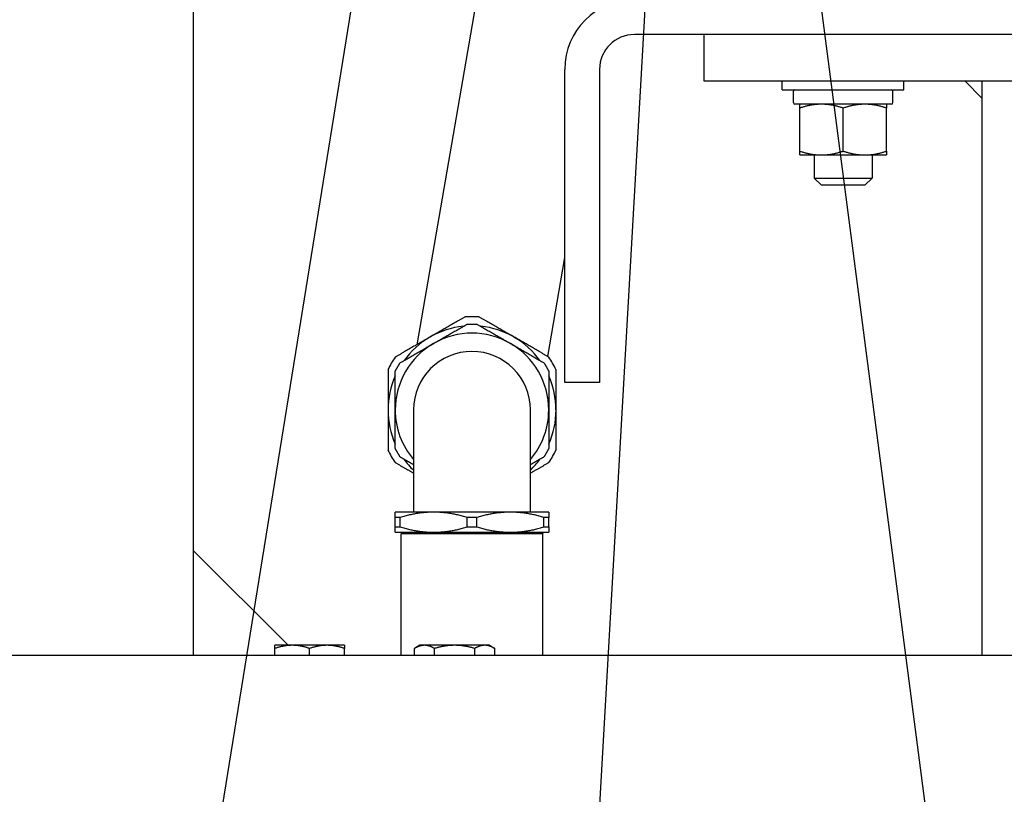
# Paper-space layout 'SHEET_3' of a CAD drawing. Header units: inches. Extents: x 3 to 360, y 8 to 227.
# Tile 26 of 117: x 36 to 46, y 153 to 162. Entities that reach past the tile are written whole.
import ezdxf

# ---------------------------------------------------------------- set-up
doc = ezdxf.new("R2010")
doc.units = ezdxf.units.IN
doc.header["$LTSCALE"] = 10.666667
doc.header["$MEASUREMENT"] = 0
doc.layers.get('0').update_dxf_attribs({"lineweight": 25})
doc.layers.add('DIMEN', color=7, linetype='Continuous', lineweight=25)
doc.styles.add('Current-ANSI', font='arial.ttf')

# ---------------------------------------------------------------- blocks, each defined once
blk = doc.blocks.new('Balloon94')
at = {"layer": 'DIMEN', "linetype": 'Continuous', "lineweight": 25}
blk.add_line((3.73082, 15.40321), (3.51161, 14.04617), dxfattribs=at)
blk = doc.blocks.new('Balloon95')
at = {"layer": 'DIMEN', "linetype": 'Continuous', "lineweight": 25}
for p, q in [((4.01039, 15.52832), (3.9721, 15.4053)), ((4.0033, 15.40353), (4.01039, 15.52832)), ((4.0345, 15.40175), (4.01039, 15.52832)), ((4.0033, 15.40353), (3.93663, 14.23153)), ((3.9721, 15.4053), (4.0345, 15.40175))]:
    blk.add_line(p, q, dxfattribs=at)
at = {"layer": 'DIMEN', "linetype": 'Continuous', "lineweight": 25, "flags": 128}
blk.add_lwpolyline([(4.0345, 15.40175), (4.01039, 15.52832), (3.9721, 15.4053), (4.0345, 15.40175)], dxfattribs=at)
at = {"layer": 'DIMEN'}
blk.add_circle((3.92601, 14.04496), 0.1875, dxfattribs=at)
blk.add_solid([(4.0345, 15.40175), (4.01039, 15.52832), (3.9721, 15.4053), (4.0345, 15.40175)], dxfattribs=at)
at = {"layer": 'DIMEN', "insert": (3.92601, 14.04601), "char_height": 0.125, "attachment_point": 5, "style": 'Current-ANSI'}
blk.add_mtext('18', dxfattribs=at)
blk = doc.blocks.new('Balloon96')
at = {"layer": 'DIMEN', "linetype": 'Continuous', "lineweight": 25}
blk.add_line((4.14031, 15.38158), (4.33182, 13.91059), dxfattribs=at)
blk = doc.blocks.new('Balloon143')
at = {"layer": 'DIMEN', "linetype": 'Continuous', "lineweight": 25}
for p, q in [((4.28708, 15.41317), (4.24629, 15.53133)), ((4.31662, 15.42337), (4.24629, 15.53133)), ((4.24629, 15.53133), (4.25754, 15.40297)), ((4.25754, 15.40297), (4.31662, 15.42337)), ((4.28708, 15.41317), (4.69589, 14.22911))]:
    blk.add_line(p, q, dxfattribs=at)
at = {"layer": 'DIMEN', "linetype": 'Continuous', "lineweight": 25, "flags": 128}
blk.add_lwpolyline([(4.31662, 15.42337), (4.24629, 15.53133), (4.25754, 15.40297), (4.31662, 15.42337)], dxfattribs=at)
at = {"layer": 'DIMEN'}
blk.add_circle((4.757, 14.05211), 0.1875, dxfattribs=at)
blk.add_solid([(4.31662, 15.42337), (4.24629, 15.53133), (4.25754, 15.40297), (4.31662, 15.42337)], dxfattribs=at)
at = {"layer": 'DIMEN', "insert": (4.757, 14.05316), "char_height": 0.125, "attachment_point": 5, "style": 'Current-ANSI'}
blk.add_mtext('8', dxfattribs=at)

psp = doc.layouts.new('SHEET_3')

# ---------------------------------------------------------------- linework, layer by layer
for p, q in [((37.695, 154.827), (37.695, 172.39)), ((41.323, 165.265), (40.1, 158.172)), ((48.38, 161.515), (42.445, 161.515)), ((43.195, 161.515), (43.195, 161.015)), ((48.38, 161.515), (43.195, 161.515)), ((41.695, 157.765), (41.695, 161.14)), ((42.07, 161.14), (42.07, 157.765)), ((43.195, 161.015), (48.03, 161.015)), ((44.039, 160.92), (44.039, 161.015)), ((45.351, 160.92), (45.351, 161.015)), ((46.008, 161.015), (46.195, 160.827)), ((46.195, 154.827), (46.195, 161.015)), ((44.039, 160.92), (45.351, 160.92)), ((44.159, 160.781), (44.159, 160.903)), ((45.231, 160.781), (45.231, 160.903)), ((45.215, 160.764), (44.176, 160.764)), ((44.227, 160.259), (44.227, 160.722)), ((44.695, 160.259), (44.695, 160.722)), ((45.164, 160.259), (45.164, 160.722)), ((44.227, 160.217), (44.461, 160.217)), ((44.383, 160.217), (44.383, 159.968)), ((44.461, 160.217), (44.93, 160.217)), ((44.93, 160.217), (45.164, 160.217)), ((45.008, 160.217), (45.008, 159.968)), ((44.383, 159.968), (45.008, 159.968)), ((44.461, 159.89), (44.383, 159.968)), ((44.93, 159.89), (45.008, 159.968)), ((44.93, 159.89), (44.461, 159.89)), ((41.512, 158.045), (41.695, 159.111)), ((42.07, 157.765), (41.695, 157.765)), ((40.065, 157.47), (40.065, 156.368)), ((41.325, 156.368), (41.325, 157.47)), ((40.282, 156.368), (39.868, 156.368)), ((39.868, 156.209), (39.868, 156.311)), ((39.92, 156.209), (39.92, 156.311)), ((41.109, 156.368), (40.282, 156.368)), ((40.644, 156.209), (40.644, 156.311)), ((40.747, 156.209), (40.747, 156.311)), ((41.522, 156.368), (41.109, 156.368)), ((41.471, 156.209), (41.471, 156.311)), ((41.522, 156.209), (41.522, 156.311)), ((39.868, 156.151), (40.282, 156.151)), ((39.948, 156.151), (39.933, 156.136)), ((41.458, 156.136), (39.933, 156.136)), ((39.933, 154.827), (39.933, 156.136)), ((40.282, 156.151), (41.109, 156.151)), ((41.109, 156.151), (41.522, 156.151)), ((41.443, 156.151), (41.458, 156.136)), ((41.458, 154.827), (41.458, 156.136)), ((37.695, 155.952), (38.715, 154.933)), ((38.758, 154.933), (38.57, 154.933)), ((39.133, 154.933), (38.758, 154.933)), ((39.32, 154.933), (39.133, 154.933)), ((40.133, 154.933), (40.075, 154.899)), ((40.183, 154.933), (40.133, 154.933)), ((40.508, 154.933), (40.183, 154.933)), ((40.833, 154.933), (40.508, 154.933)), ((40.883, 154.933), (40.833, 154.933)), ((40.883, 154.933), (40.941, 154.899)), ((23.884, 154.827), (116.507, 154.827)), ((38.57, 154.827), (38.57, 154.899)), ((38.945, 154.827), (38.945, 154.899)), ((39.32, 154.827), (39.32, 154.899)), ((40.075, 154.827), (40.075, 154.899)), ((40.291, 154.827), (40.291, 154.899)), ((40.724, 154.827), (40.724, 154.899)), ((40.941, 154.827), (40.941, 154.899))]:
    psp.add_line(p, q)
for centre, radius, start, end in [((42.445, 161.14), 0.75, 90, 180), ((42.445, 161.14), 0.375, 90, 180), ((44.176, 160.903), 0.0169, 90, 180), ((45.215, 160.903), 0.0169, 0, 90), ((44.176, 160.781), 0.0169, 180, 270), ((45.215, 160.781), 0.0169, 270, 0), ((40.695, 157.47), 1.004, 85.5921, 94.4079), ((40.695, 157.47), 0.906, 95.9665, 120), ((40.695, 157.47), 0.906, 60, 84.0335), ((40.695, 157.47), 0.905, 120, 144.0335), ((40.695, 157.47), 0.827, 60, 120), ((40.695, 157.47), 0.905, 35.9665, 60), ((40.695, 157.47), 0.827, 120, 180), ((40.695, 157.47), 0.827, 0, 60), ((40.695, 157.47), 1.004, 145.5921, 154.4079), ((40.695, 157.47), 0.63, 0, 180), ((40.695, 157.47), 1.004, 25.5921, 34.4079), ((40.695, 157.47), 0.905, 155.9665, 180), ((40.695, 157.47), 0.905, 0, 24.0335), ((40.695, 157.47), 0.905, 180, 204.0335), ((40.695, 157.47), 0.827, 180, 220.3778), ((40.695, 157.47), 0.827, 319.6222, 0), ((40.695, 157.47), 0.906, 335.9665, 0), ((40.695, 157.47), 1.004, 205.5921, 214.4079), ((40.695, 157.47), 1.004, 325.5921, 334.4079), ((40.695, 157.47), 0.906, 215.9665, 225.9131), ((40.695, 157.47), 0.905, 314.0869, 324.0335)]:
    psp.add_arc(centre, radius, start, end)
for points, weights in [([(44.227, 160.722), (44.227, 160.764), (44.227, 160.764)], [1.10906450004, 1.0930923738, 1]), ([(44.461, 160.764), (44.352, 160.764), (44.227, 160.722)], [1, 1.0930923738, 1.10906450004]), ([(44.695, 160.722), (44.57, 160.764), (44.461, 160.764)], [1.10906450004, 1.0930923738, 1]), ([(44.93, 160.764), (44.821, 160.764), (44.695, 160.722)], [1, 1.0930923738, 1.10906450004]), ([(45.164, 160.722), (45.039, 160.764), (44.93, 160.764)], [1.10906450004, 1.0930923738, 1]), ([(45.164, 160.764), (45.164, 160.764), (45.164, 160.722)], [1, 1.0930923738, 1.10906450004]), ([(44.227, 160.259), (44.352, 160.217), (44.461, 160.217)], [1.10906450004, 1.0930923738, 1]), ([(44.227, 160.217), (44.227, 160.217), (44.227, 160.259)], [1, 1.0930923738, 1.10906450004]), ([(44.461, 160.217), (44.57, 160.217), (44.695, 160.259)], [1, 1.0930923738, 1.10906450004]), ([(44.695, 160.259), (44.821, 160.217), (44.93, 160.217)], [1.10906450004, 1.0930923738, 1]), ([(44.93, 160.217), (45.039, 160.217), (45.164, 160.259)], [1, 1.0930923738, 1.10906450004]), ([(45.164, 160.259), (45.164, 160.217), (45.164, 160.217)], [1.10906450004, 1.0930923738, 1]), ([(40.618, 158.471), (40.421, 158.357), (40.243, 158.255)], [1, 1.02683486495, 1]), ([(41.148, 158.255), (40.97, 158.357), (40.773, 158.471)], [1, 1.02683486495, 1]), ([(40.282, 158.187), (40.453, 158.285), (40.644, 158.395)], [1, 1.0355343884, 1.01151101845]), ([(40.644, 158.395), (40.695, 158.395), (40.747, 158.395)], [1.02365082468, 1.02525793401, 1.02365082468]), ([(40.747, 158.395), (40.938, 158.285), (41.109, 158.187)], [1.01151101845, 1.0355343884, 1]), ([(40.243, 158.255), (40.065, 158.152), (39.867, 158.038)], [1, 1.02683486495, 1]), ([(41.524, 158.038), (41.326, 158.152), (41.148, 158.255)], [1, 1.02683486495, 1]), ([(39.92, 157.978), (40.111, 158.088), (40.282, 158.187)], [1.01151101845, 1.0355343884, 1]), ([(41.109, 158.187), (41.28, 158.088), (41.471, 157.978)], [1, 1.0355343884, 1.01151101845]), ([(39.79, 157.904), (39.79, 157.676), (39.79, 157.47)], [1, 1.02683486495, 1]), ([(39.868, 157.888), (39.894, 157.933), (39.92, 157.978)], [1.02365082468, 1.02525793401, 1.02365082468]), ([(41.471, 157.978), (41.497, 157.933), (41.522, 157.888)], [1.02365082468, 1.02525793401, 1.02365082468]), ([(41.601, 157.47), (41.601, 157.676), (41.601, 157.904)], [1, 1.02683486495, 1]), ([(39.868, 157.47), (39.868, 157.667), (39.868, 157.888)], [1, 1.0355343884, 1.01151101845]), ([(41.522, 157.888), (41.522, 157.667), (41.522, 157.47)], [1.01151101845, 1.0355343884, 1]), ([(39.79, 157.47), (39.79, 157.265), (39.79, 157.037)], [1, 1.02683486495, 1]), ([(39.868, 157.053), (39.868, 157.273), (39.868, 157.47)], [1.01151101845, 1.0355343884, 1]), ([(41.522, 157.47), (41.522, 157.273), (41.522, 157.053)], [1, 1.0355343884, 1.01151101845]), ([(41.601, 157.037), (41.601, 157.265), (41.601, 157.47)], [1, 1.02683486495, 1]), ([(39.92, 156.963), (39.894, 157.008), (39.868, 157.053)], [1.02365082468, 1.02525793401, 1.02365082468]), ([(40.065, 156.879), (39.995, 156.92), (39.92, 156.963)], [1.02118612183, 1.02081958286, 1.01151101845]), ([(41.471, 156.963), (41.396, 156.92), (41.325, 156.879)], [1.01151101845, 1.02081958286, 1.02118612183]), ([(41.522, 157.053), (41.497, 157.008), (41.471, 156.963)], [1.02365082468, 1.02525793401, 1.02365082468]), ([(39.867, 156.903), (39.97, 156.844), (40.065, 156.789)], [1, 1.01382576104, 1.01340500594]), ([(41.325, 156.789), (41.421, 156.844), (41.524, 156.903)], [1.01340500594, 1.01382576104, 1]), ([(39.868, 156.311), (39.868, 156.368), (39.868, 156.368)], [1.01151101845, 1.0355343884, 1]), ([(39.92, 156.311), (39.894, 156.313), (39.868, 156.311)], [1.02365082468, 1.02525793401, 1.02365082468]), ([(40.282, 156.368), (40.111, 156.368), (39.92, 156.311)], [1, 1.0355343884, 1.01151101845]), ([(40.644, 156.311), (40.453, 156.368), (40.282, 156.368)], [1.01151101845, 1.0355343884, 1]), ([(40.747, 156.311), (40.695, 156.313), (40.644, 156.311)], [1.02365082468, 1.02525793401, 1.02365082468]), ([(41.109, 156.368), (40.938, 156.368), (40.747, 156.311)], [1, 1.0355343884, 1.01151101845]), ([(41.471, 156.311), (41.28, 156.368), (41.109, 156.368)], [1.01151101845, 1.0355343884, 1]), ([(41.522, 156.311), (41.497, 156.313), (41.471, 156.311)], [1.02365082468, 1.02525793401, 1.02365082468]), ([(41.522, 156.368), (41.522, 156.368), (41.522, 156.311)], [1, 1.0355343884, 1.01151101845]), ([(39.868, 156.151), (39.868, 156.151), (39.868, 156.209)], [1, 1.0355343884, 1.01151101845]), ([(39.868, 156.209), (39.894, 156.207), (39.92, 156.209)], [1.02365082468, 1.02525793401, 1.02365082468]), ([(39.92, 156.209), (40.111, 156.151), (40.282, 156.151)], [1.01151101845, 1.0355343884, 1]), ([(40.282, 156.151), (40.453, 156.151), (40.644, 156.209)], [1, 1.0355343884, 1.01151101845]), ([(40.644, 156.209), (40.695, 156.207), (40.747, 156.209)], [1.02365082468, 1.02525793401, 1.02365082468]), ([(40.747, 156.209), (40.938, 156.151), (41.109, 156.151)], [1.01151101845, 1.0355343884, 1]), ([(41.109, 156.151), (41.28, 156.151), (41.471, 156.209)], [1, 1.0355343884, 1.01151101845]), ([(41.471, 156.209), (41.497, 156.207), (41.522, 156.209)], [1.02365082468, 1.02525793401, 1.02365082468]), ([(41.522, 156.209), (41.522, 156.151), (41.522, 156.151)], [1.01151101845, 1.0355343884, 1]), ([(38.57, 154.899), (38.57, 154.933), (38.57, 154.933)], [1, 1.0379548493, 1]), ([(38.758, 154.933), (38.671, 154.933), (38.57, 154.899)], [1, 1.0379548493, 1]), ([(38.945, 154.899), (38.845, 154.933), (38.758, 154.933)], [1, 1.0379548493, 1]), ([(39.133, 154.933), (39.046, 154.933), (38.945, 154.899)], [1, 1.0379548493, 1]), ([(39.32, 154.899), (39.22, 154.933), (39.133, 154.933)], [1, 1.0379548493, 1]), ([(39.32, 154.933), (39.32, 154.933), (39.32, 154.899)], [1, 1.0379548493, 1]), ([(40.183, 154.933), (40.133, 154.933), (40.075, 154.899)], [1, 1.0379548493, 1]), ([(40.291, 154.899), (40.233, 154.933), (40.183, 154.933)], [1, 1.0379548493, 1]), ([(40.508, 154.933), (40.408, 154.933), (40.291, 154.899)], [1, 1.0379548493, 1]), ([(40.724, 154.899), (40.608, 154.933), (40.508, 154.933)], [1, 1.0379548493, 1]), ([(40.833, 154.933), (40.783, 154.933), (40.724, 154.899)], [1, 1.0379548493, 1]), ([(40.941, 154.899), (40.883, 154.933), (40.833, 154.933)], [1, 1.0379548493, 1])]:
    psp.add_rational_spline(points, weights, degree=2)

# ---------------------------------------------------------------- block references
at = {"layer": 'DIMEN', "xscale": 10.66666666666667, "yscale": 10.66666666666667, "zscale": 10.66666666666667}
for name in ['Balloon143', 'Balloon94', 'Balloon95', 'Balloon96']:
    psp.add_blockref(name, (0, 0), dxfattribs=at)

doc.saveas('drawing.dxf')
